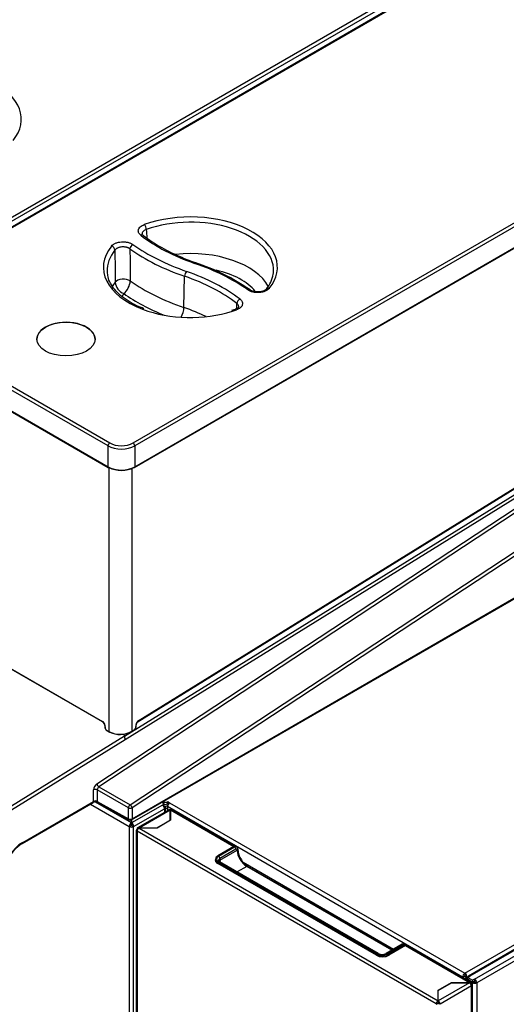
# Model space of a CAD drawing. Header units: millimetres. Extents: x 0 to 287, y 0 to 200.
# Tile 36 of 45: x 231 to 250, y 109 to 148. Entities that reach past the tile are written whole.
import ezdxf

# ---------------------------------------------------------------- set-up
doc = ezdxf.new("R2010")
doc.units = ezdxf.units.MM
doc.layers.add('134.135_BW4_CTM-', color=7, linetype='Continuous')
doc.layers.add('Standard', color=7, linetype='Continuous')

# ---------------------------------------------------------------- blocks, each defined once
blk = doc.blocks.new('SE')
at = {"layer": '134.135_BW4_CTM-', "color": 7, "linetype": 'Continuous'}
for p, q in [((225.47, 136.821), (253.815, 153.186)), ((253.886, 153.068), (225.541, 136.703)), ((254.129, 152.981), (225.785, 136.616)), ((254.179, 152.976), (225.835, 136.611)), ((235.511, 131.024), (263.856, 147.389)), ((263.927, 147.271), (235.582, 130.906)), ((235.572, 130.063), (263.987, 146.468)), ((235.582, 130.088), (263.997, 146.493)), ((235.182, 119.538), (264.402, 137.614)), ((235.714, 120.116), (263.767, 137.471)), ((235.719, 120.13), (263.772, 137.484)), ((237.508, 136.329), (237.534, 137.554)), ((263.561, 137.325), (235.669, 120.069)), ((235.398, 116.842), (265.37, 136.567)), ((265.444, 136.448), (235.472, 116.723)), ((239.52, 136.258), (239.367, 136.208)), ((234.53, 130.906), (225.764, 135.967)), ((225.835, 136.085), (234.6, 131.024)), ((225.693, 135.189), (234.53, 130.088)), ((225.704, 135.164), (234.54, 130.063)), ((231.738, 135.076), (231.738, 135.075)), ((234.024, 135.075), (234.024, 135.076)), ((234.098, 117.667), (260.585, 135.098)), ((260.585, 135.098), (235.201, 119.394)), ((260.66, 134.98), (234.172, 117.548)), ((235.451, 116.25), (265.509, 133.604)), ((235.472, 116.296), (265.53, 133.65)), ((234.53, 130.088), (234.53, 130.906)), ((235.582, 130.906), (235.582, 130.088)), ((234.582, 119.706), (234.582, 130.06)), ((235.459, 130.022), (235.459, 119.723)), ((248.524, 110.241), (281.193, 129.102)), ((281.448, 129.063), (248.66, 110.133)), ((281.502, 129.058), (248.714, 110.128)), ((248.906, 110.016), (281.963, 129.102)), ((282.055, 128.959), (248.991, 109.87)), ((226.07, 124.866), (234.319, 120.103)), ((226.077, 124.852), (234.325, 120.09)), ((234.402, 119.964), (234.409, 119.863)), ((234.411, 119.953), (234.418, 119.853)), ((234.467, 119.773), (234.582, 119.706)), ((234.474, 119.759), (234.589, 119.693)), ((235.18, 119.548), (235.159, 119.619)), ((235.454, 119.71), (235.57, 119.782)), ((235.459, 119.723), (235.576, 119.796)), ((235.623, 119.875), (235.631, 119.982)), ((235.632, 119.885), (235.64, 119.992)), ((229.439, 115.997), (235.18, 119.548)), ((235.201, 119.395), (229.512, 115.876)), ((235.201, 119.395), (235.201, 119.394)), ((233.966, 116.978), (233.966, 117.428)), ((235.332, 116.723), (234.106, 117.429)), ((234.106, 117.429), (234.106, 116.979)), ((234.172, 117.548), (235.398, 116.842)), ((231.163, 115.326), (233.945, 116.932)), ((231.184, 115.371), (233.966, 116.978)), ((235.445, 116.137), (234.034, 116.952)), ((234.106, 116.979), (235.332, 116.295)), ((234.127, 116.933), (235.353, 116.249)), ((236.646, 116.94), (236.71, 116.903)), ((236.716, 116.957), (236.695, 116.968)), ((236.716, 116.957), (236.716, 116.899)), ((236.857, 116.957), (236.875, 116.967)), ((236.857, 116.875), (236.857, 116.957)), ((236.875, 116.967), (236.945, 116.926)), ((236.875, 116.967), (236.875, 116.885)), ((236.945, 116.926), (248.524, 110.241)), ((233.84, 116.871), (235.366, 115.99)), ((235.332, 116.295), (235.332, 116.723)), ((236.662, 116.834), (235.455, 116.137)), ((235.472, 116.723), (235.472, 116.296)), ((235.533, 115.99), (236.745, 116.69)), ((236.922, 116.652), (235.692, 115.941)), ((235.751, 115.94), (236.969, 116.644)), ((236.662, 116.834), (236.71, 116.862)), ((236.71, 116.862), (236.71, 116.789)), ((236.724, 116.798), (236.745, 116.786)), ((236.725, 116.801), (236.725, 116.882)), ((236.745, 116.69), (236.745, 116.55)), ((236.773, 116.761), (236.863, 116.813)), ((236.78, 116.57), (236.78, 116.738)), ((236.857, 116.728), (236.78, 116.684)), ((236.875, 116.885), (236.857, 116.875)), ((248.436, 110.088), (236.857, 116.773)), ((236.857, 116.773), (236.857, 116.614)), ((236.892, 116.875), (236.875, 116.885)), ((236.969, 116.644), (236.969, 116.649)), ((236.969, 116.239), (236.969, 116.644)), ((236.979, 116.644), (236.979, 116.237)), ((236.979, 116.644), (239.468, 115.207)), ((239.507, 115.22), (237.032, 116.649)), ((235.445, 116.137), (235.445, 116.247)), ((235.455, 116.252), (235.455, 116.137)), ((236.451, 115.94), (236.969, 116.239)), ((236.979, 116.237), (236.455, 115.934)), ((236.969, 116.239), (236.969, 116.231)), ((235.366, 115.99), (235.437, 116.031)), ((235.366, 115.99), (235.366, 97.689)), ((235.445, 116.131), (235.445, 116.137)), ((235.445, 116.049), (235.445, 116.131)), ((235.455, 116.131), (235.455, 116.137)), ((235.455, 116.131), (235.455, 116.049)), ((235.463, 116.031), (235.533, 115.99)), ((235.533, 97.689), (235.533, 115.99)), ((235.639, 115.841), (235.639, 81.28)), ((235.67, 115.883), (235.67, 115.893)), ((235.67, 115.883), (235.691, 115.871)), ((235.67, 115.798), (235.67, 81.237)), ((235.67, 115.798), (235.673, 115.796)), ((247.397, 109.037), (235.673, 115.806)), ((235.673, 115.796), (235.673, 115.806)), ((235.737, 115.928), (235.737, 115.94)), ((236.455, 115.934), (235.747, 115.934)), ((235.747, 115.934), (247.472, 109.165)), ((235.751, 115.94), (236.451, 115.94)), ((236.451, 115.94), (236.451, 115.934)), ((239.462, 115.206), (238.838, 114.846)), ((239.467, 115.206), (238.843, 114.845)), ((238.867, 114.831), (239.492, 115.191)), ((239.545, 115.1), (238.921, 114.739)), ((238.921, 114.678), (239.598, 115.069)), ((239.492, 115.191), (239.467, 115.206)), ((239.567, 115.199), (239.542, 115.213)), ((238.742, 114.711), (238.742, 114.641)), ((245.09, 111.014), (238.867, 114.607)), ((245.128, 111.018), (238.905, 114.61)), ((238.921, 114.739), (238.921, 114.678)), ((238.836, 114.58), (238.836, 114.539)), ((245.058, 110.987), (238.836, 114.58)), ((245.053, 110.949), (238.838, 114.538)), ((238.843, 114.592), (245.065, 111)), ((239.969, 114.426), (239.597, 114.211)), ((239.826, 114.59), (245.727, 111.182)), ((245.657, 111.142), (239.969, 114.426)), ((245.679, 111.155), (240.006, 114.43)), ((246.066, 111.378), (245.441, 111.018)), ((246.103, 111.374), (245.479, 111.014)), ((245.504, 111), (246.128, 111.36)), ((246.135, 111.348), (245.511, 110.987)), ((246.195, 111.323), (245.548, 110.949)), ((246.128, 111.36), (246.103, 111.374)), ((246.203, 111.367), (246.178, 111.382)), ((246.195, 111.323), (248.7, 109.876)), ((248.753, 109.882), (246.248, 111.328)), ((245.058, 110.987), (245.058, 110.946)), ((245.511, 110.987), (245.511, 110.931)), ((248.436, 110.088), (248.507, 110.129)), ((248.524, 110.037), (248.436, 110.088)), ((248.507, 110.129), (248.595, 110.078)), ((248.524, 110.241), (248.524, 110.159)), ((248.595, 110.078), (248.524, 110.037)), ((248.524, 110.037), (248.524, 110.014)), ((248.542, 110.129), (248.542, 110.108)), ((248.595, 109.973), (248.595, 110.078)), ((248.602, 110.025), (248.602, 109.969)), ((248.64, 110.104), (248.613, 110.088)), ((248.613, 110.088), (248.613, 110.053)), ((248.631, 110.069), (248.637, 110.065)), ((248.637, 110.074), (248.722, 110.123)), ((248.637, 110.083), (248.637, 110.082)), ((248.644, 110.078), (248.637, 110.082)), ((248.637, 110.074), (248.821, 109.968)), ((248.637, 109.992), (248.637, 110.074)), ((248.821, 109.886), (248.637, 109.992)), ((248.639, 109.991), (248.637, 109.99)), ((248.637, 109.99), (248.821, 109.884)), ((248.637, 109.976), (248.637, 109.99)), ((248.637, 109.976), (248.637, 109.948)), ((248.722, 110.123), (248.714, 110.128)), ((248.906, 110.016), (248.821, 109.968)), ((248.906, 110.016), (248.906, 109.935)), ((247.472, 109.574), (247.996, 109.876)), ((248.7, 109.871), (247.482, 109.167)), ((247.482, 109.571), (248, 109.871)), ((248.78, 109.745), (247.549, 109.035)), ((247.996, 109.876), (247.996, 109.868)), ((247.996, 109.876), (248.7, 109.876)), ((248, 109.871), (248.7, 109.871)), ((248.7, 109.871), (248.7, 109.876)), ((248.775, 109.834), (248.755, 109.822)), ((248.78, 109.825), (248.76, 109.814)), ((248.78, 109.739), (248.78, 109.745)), ((248.78, 75.175), (248.78, 109.739)), ((248.81, 75.217), (248.81, 109.782)), ((248.821, 109.968), (248.821, 109.886)), ((248.821, 109.886), (248.906, 109.935)), ((248.821, 109.884), (248.892, 109.925)), ((248.892, 109.91), (248.821, 109.87)), ((248.821, 109.884), (248.821, 109.87)), ((248.821, 75.283), (248.821, 109.87)), ((248.892, 109.925), (248.891, 109.926)), ((248.892, 109.91), (248.892, 109.925)), ((248.991, 109.87), (248.92, 109.91)), ((248.991, 109.87), (248.991, 75.283)), ((247.472, 109.165), (247.472, 109.574)), ((247.482, 109.514), (247.472, 109.508)), ((247.482, 109.167), (247.482, 109.571)), ((247.397, 109.027), (247.454, 109.059)), ((247.397, 109.037), (247.397, 109.027)), ((247.397, 109.027), (247.401, 109.025)), ((247.485, 109.089), (247.454, 109.071)), ((247.454, 109.06), (247.49, 109.08)), ((247.454, 109.059), (247.454, 109.069)), ((247.457, 109.058), (247.454, 109.059)), ((247.472, 109.165), (247.472, 109.1)), ((247.482, 109.167), (247.482, 109.159)), ((247.482, 109.159), (247.482, 109.093)), ((247.493, 109.067), (247.493, 109.058)), ((247.549, 109.025), (247.493, 109.058)), ((247.549, 109.025), (247.549, 109.035))]:
    blk.add_line(p, q, dxfattribs=at)
for centre, radius, start, end in [((1290.69, 209.385), 1056.978, 183.797086, 183.815455), ((239.782, 144.212), 6.366, 232.5263, 248.2241), ((968.502, 143.049), 733.714, 180.348573, 180.447031), ((1020.121, 144.695), 784.754, 180.443007, 180.534564), ((239.667, 143.196), 5.387, 245.3428, 251.6937), ((235.311, 130.088), 8.426, 55.3521, 71.5671), ((234.695, 137.42), 0.709, 309.6232, 356.2017), ((239.924, 137.771), 1.086, 318.5967, 352.9824), ((235.354, 137.38), 0.546, 185.7936, 247.6566), ((234.231, 119.946), 0.172, 5.9466, 56.6749), ((235.814, 119.972), 0.176, 124.848, 173.5799), ((234.552, 119.879), 0.143, 186.2541, 236.9112), ((235.004, 120.56), 0.952, 243.7056, 298.545), ((235.005, 120.491), 0.892, 243.2962, 299.0687), ((235.493, 119.899), 0.14, 303.679, 354.4559), ((234.258, 117.423), 0.152, 124.5337, 177.7763), ((234.037, 116.739), 0.214, 65.0659, 115.3586), ((237.128, 122.01), 5.315, 266.6776, 267.3318), ((235.401, 116.337), 0.1, 240.8586, 300), ((231.952, 114.071), 1.483, 122.1633, 154.8873), ((240.36, 115.119), 0.74, 181.5165, 216.1255), ((240.345, 115.002), 0.665, 208.6848, 239.3916), ((245.284, 111.334), 0.353, 243.5832, 296.4168)]:
    blk.add_arc(centre, radius, start, end, dxfattribs=at)
for centre, major_axis, ratio, start_param, end_param in [((227.719, 143.707), (-3.412, 0), 0.57735, 2.707334, 5.270538), ((237.76, 137.909), (-3.412, 0), 0.57735, 2.707334, 5.270538), ((237.76, 137.791), (-3.262, 0), 0.57735, 3.116897, 5.270538), ((235.953, 139.458), (-0.051, 0.141), 0.432431, 4.052388, 5.588278), ((235.816, 139.041), (-0.092, -0.118), 0.655377, 3.142135, 4.011698), ((241.659, 141.67), (-7.279, 0), 0.57735, 0.639038, 1.032356), ((237.76, 137.909), (3.412, 0), 0.57735, 2.706346, 4.131965), ((237.76, 137.791), (3.262, 0), 0.57735, 2.706346, 3.166288), ((234.666, 138.618), (-0.117, 0.094), 0.740371, 3.714179, 5.250069), ((235.507, 138.677), (-0.087, -0.122), 0.634748, 3.985382, 5.521272), ((241.689, 141.569), (-8.101, 0), 0.57735, 0.680267, 1.032356), ((241.689, 141.687), (-7.951, 0), 0.57735, 0.680267, 1.032356), ((237.76, 136.592), (-3.211, 0), 0.57735, 3.443008, 4.895384), ((237.926, 137.94), (-0.049, -0.142), 0.418697, 3.141174, 3.830586), ((233.849, 134.121), (7.951, 0), 0.57735, 0.683359, 1.032356), ((237.76, 136.276), (-2.811, 0), 0.57735, 3.579819, 4.343867), ((237.76, 137.791), (3.262, 0), 0.57735, 3.166288, 3.232796), ((235.132, 137.255), (-0.35, -0.004), 0.522024, 3.826565, 5.869638), ((241.689, 140.37), (-8.152, 0), 0.57735, 0.690072, 1.032356), ((237.611, 137.624), (-0.049, -0.142), 0.418697, 3.830586, 5.366475), ((233.879, 134.02), (7.129, 0), 0.57735, 0.642644, 1.032356), ((233.879, 134.138), (7.279, 0), 0.57735, 0.642644, 1.032356), ((237.76, 137.791), (-3.262, 0), 0.57735, 3.05441, 3.116897), ((237.76, 136.592), (3.211, 0), 0.57735, -3.548048, -3.443398), ((240.015, 136.897), (-0.087, -0.122), 0.633158, 3.141662, 3.98349), ((240.856, 136.958), (0.117, -0.094), 0.740711, 3.153223, 3.18057), ((240.856, 136.958), (0.117, -0.094), 0.740711, 2.107541, 3.153223), ((237.76, 136.276), (2.811, 0), 0.57735, -3.518881, -3.438416), ((241.689, 140.054), (-8.552, 0), 0.57735, 0.699773, 0.952466), ((239.706, 136.535), (-0.092, -0.119), 0.653617, 4.009315, 5.545204), ((237.76, 137.909), (3.412, 0), 0.57735, 4.131965, 5.21578), ((237.303, 136.142), (0.13, 0.378), 0.418697, 4.329953, 5.366475), ((233.879, 132.821), (7.078, 0), 0.57735, 0.880913, 1.032356), ((237.76, 137.909), (3.412, 0), 0.57735, -1.067406, -1.011407), ((239.571, 136.117), (0.051, -0.141), 0.43329, 3.144801, 3.174977), ((239.571, 136.117), (0.051, -0.141), 0.43329, 2.446304, 3.144801), ((232.881, 135.092), (-1.143, 0), 0.57735, 3.116897, 6.283185), ((232.881, 135.092), (-1.143, 0), 0.57735, 0, 0.024695), ((234.6, 130.943), (-0.05, -0.0866), 0.57735, 3.926991, 5.445427), ((235.056, 131.207), (0.745, 0), 0.570409, 3.92836, 5.496418), ((235.056, 131.289), (-0.645, 0), 0.578934, 0.786768, 2.354825), ((235.511, 130.943), (0.05, -0.0866), 0.57735, 0.837758, 2.356194), ((234.565, 130.106), (0.025, 0.0433), 0.57735, 2.303835, 3.141593), ((235.056, 130.391), (-0.745, 0), 0.574671, 0.786768, 2.354825), ((234.565, 130.106), (0.025, 0.0433), 0.57735, 3.141593, 3.926991), ((235.056, 130.35), (0.695, 0), 0.578934, 3.92836, 5.496418), ((235.547, 130.106), (-0.025, 0.0433), 0.57735, 2.356194, 3.141593), ((235.547, 130.106), (-0.025, 0.0433), 0.57735, 3.141593, 3.979351), ((235.021, 130.323), (-0.62, 0), 0.57735, 1.139525, 1.452786), ((234.34, 120.116), (0.015, 0.026), 0.57735, 2.356194, 3.149571), ((234.319, 119.997), (-0.065, 0.113), 0.577349, 4.014951, 5.498427), ((235.723, 120.025), (-0.065, -0.113), 0.57735, 3.962727, 5.410521), ((235.698, 120.142), (-0.0158, 0.0255), 0.556354, 3.141593, 3.90975), ((234.432, 119.966), (0.0299, 0.0022), 0.524834, 3.129043, 3.887004), ((234.439, 119.866), (0.0299, 0.0022), 0.524834, 3.141593, 3.887004), ((234.467, 119.83), (-0.035, 0.0607), 0.577349, 0.873358, 2.356834), ((234.489, 119.785), (0.015, 0.026), 0.57735, 2.356194, 3.141593), ((234.604, 119.718), (0.015, 0.026), 0.57735, 2.356194, 3.141593), ((234.604, 119.718), (0.015, 0.026), 0.57735, 3.141593, 3.962727), ((235.438, 119.736), (-0.0158, 0.0255), 0.556354, 2.338954, 3.141593), ((235.438, 119.736), (-0.0158, 0.0255), 0.556354, 3.141593, 3.90975), ((235.555, 119.808), (-0.0158, 0.0255), 0.556354, 3.141593, 3.90975), ((235.574, 119.852), (-0.035, -0.0606), 0.57735, 0.821134, 2.268928), ((235.602, 119.887), (-0.0299, 0.0022), 0.524834, 2.396181, 3.141593), ((235.61, 119.994), (-0.0299, 0.0022), 0.524834, 2.396181, 3.148765), ((235.18, 119.466), (-0.014, 0.109), 0.144148, 3.974744, 5.545115), ((234.108, 117.51), (-0.1, -0.173), 0.577514, 3.996966, 5.497665), ((234.037, 117.387), (-0.1, 0), 0.57735, 3.944444, 5.497787), ((234.168, 117.626), (0.055, -0.0835), 0.53567, 3.894438, 5.447781), ((233.895, 117.019), (-0.05, 0.0866), 0.57735, 3.141593, 3.926991), ((234.037, 116.937), (-0.1, 0), 0.57735, 3.944444, 5.497787), ((234.176, 117.02), (0.0487, 0.0873), 0.567186, 2.347619, 3.141593), ((236.786, 116.998), (0.1, 0), 0.57735, 3.926991, 5.497787), ((236.945, 116.824), (0.062, 0.108), 0.57735, 0.785398, 2.356194), ((235.401, 116.764), (-0.0499, -0.0867), 0.557716, 3.996377, 5.497076), ((235.401, 116.764), (-0.1, 0), 0.57735, 0.802851, 2.356194), ((235.401, 116.764), (-0.055, 0.0835), 0.53567, 3.894438, 5.447781), ((236.662, 116.738), (0.059, -0.102), 0.57735, 0.785398, 2.356194), ((236.675, 116.882), (-0.05, 0), 0.57735, 2.356194, 3.926991), ((236.675, 116.801), (-0.05, 0), 0.57735, 2.478884, 3.141593), ((236.786, 116.916), (-0.1, 0), 0.57735, 0.905581, 2.356194), ((236.662, 116.738), (-0.118, 0), 0.57735, 2.356194, 3.926991), ((236.974, 116.561), (0.0525, -0.0909), 0.57735, 2.423589, 3.141593), ((236.974, 116.555), (0.105, 0), 0.57735, 1.523159, 1.618433), ((236.974, 116.555), (-0.025, 0), 0.57735, 4.482074, 4.88496), ((236.979, 116.558), (-0.0525, -0.0909), 0.57735, 3.141593, 3.926991), ((235.401, 116.337), (-0.1, 0), 0.57735, 0.802851, 2.356194), ((235.401, 116.337), (0.0487, 0.0873), 0.567186, 2.347619, 3.141593), ((235.401, 116.337), (-0.05, 0.0866), 0.57735, 3.141593, 3.926991), ((235.45, 116.038), (-0.059, -0.102), 0.57735, 3.986951, 5.497787), ((235.45, 116.038), (0.118, 0), 0.57735, 3.926991, 5.497787), ((235.45, 116.038), (-0.009, -0.0156), 0.57735, 4.330706, 5.497787), ((235.45, 116.038), (-0.018, 0), 0.57735, 0.785398, 2.356194), ((235.45, 116.038), (-0.059, 0.102), 0.57735, 3.926991, 5.437827), ((235.45, 116.038), (0.009, -0.0156), 0.57735, 0.785398, 1.95248), ((235.744, 115.841), (0.105, 0), 0.57735, 2.35595, 3.926991), ((235.744, 115.85), (0.0525, -0.0909), 0.57735, 2.447371, 3.926991), ((235.747, 115.849), (-0.0525, -0.0909), 0.57735, 3.926991, 5.497787), ((235.751, 115.854), (-0.148, 0), 0.57735, 4.712389, 4.803565), ((231.184, 114.473), (-0.55, -0.953), 0.57735, 3.926991, 5.375614), ((231.113, 115.412), (-0.05, 0.0866), 0.57735, 3.147122, 3.926991), ((239.467, 115.198), (0.005, -0.00866), 0.57735, 2.356194, 3.141593), ((239.467, 115.083), (-0.075, -0.13), 0.57735, 3.141593, 3.926991), ((239.492, 115.069), (-0.075, -0.13), 0.57735, 3.146668, 3.926991), ((239.492, 115.13), (-0.0375, 0.065), 0.57735, 3.926991, 5.497787), ((239.545, 115.038), (-0.0375, -0.065), 0.57735, 2.356194, 3.926991), ((239.545, 115.1), (-0.075, 0), 0.57735, 2.356194, 3.133528), ((239.969, 114.855), (0.263, -0.455), 0.57735, 3.926991, 5.497787), ((239.085, 114.681), (0.35, 0), 0.57735, 2.935062, 3.926991), ((239.085, 114.615), (0.35, 0), 0.57735, -3.339216, -3.303929), ((239.062, 114.711), (0.32, 0), 0.57735, 3.141593, 3.926991), ((239.062, 114.719), (0.31, 0), 0.57735, 2.356194, 3.926991), ((239.062, 114.719), (0.275, 0), 0.57735, 2.356194, 3.926991), ((238.843, 114.837), (0.005, -0.00866), 0.57735, 2.356194, 3.141593), ((239.062, 114.658), (0.2, 0), 0.57735, 2.356194, 3.142678), ((238.867, 114.77), (-0.0375, 0.065), 0.57735, 3.926991, 5.497787), ((238.867, 114.545), (-0.0375, -0.065), 0.57735, 3.141593, 3.926991), ((239.062, 114.596), (0.2, 0), 0.57735, 2.356194, 2.811715), ((238.843, 114.584), (-0.005, -0.00866), 0.57735, 3.926991, 5.497787), ((239.969, 114.365), (-0.0375, -0.065), 0.57735, 3.141593, 3.926991), ((246.103, 111.313), (0.0375, -0.065), 0.57735, 2.356194, 3.141593), ((246.103, 111.252), (-0.075, -0.13), 0.57735, 3.141593, 3.926991), ((246.128, 111.238), (-0.075, -0.13), 0.57735, 3.141593, 3.926991), ((246.128, 111.352), (0.005, -0.00866), 0.57735, 0.785398, 2.356194), ((246.135, 111.233), (-0.07, -0.121), 0.57735, 2.783839, 3.926991), ((246.195, 111.237), (-0.0525, -0.0909), 0.57735, 3.141593, 3.926991), ((245.301, 111.092), (0.35, 0), 0.57735, 3.926991, 5.497787), ((245.065, 110.991), (-0.005, -0.00866), 0.57735, 3.926991, 5.497787), ((245.284, 111.118), (0.32, 0), 0.57735, 3.926991, 5.497787), ((245.284, 111.126), (-0.31, 0), 0.57735, 0.785398, 2.356194), ((245.09, 110.953), (-0.0375, -0.065), 0.57735, 3.139204, 3.926991), ((245.284, 111.126), (0.275, 0), 0.57735, 3.926991, 5.497787), ((245.479, 110.953), (0.0375, -0.065), 0.57735, 2.356194, 3.135796), ((245.504, 110.991), (0.005, -0.00866), 0.57735, 0.785398, 2.356194), ((248.524, 110.139), (-0.062, -0.108), 0.57735, 3.926991, 5.497787), ((248.524, 110.139), (0.0125, 0.0217), 0.57735, 0.785398, 2.356194), ((248.524, 110.139), (-0.063, 0.108), 0.57735, 3.926991, 5.497787), ((248.524, 110.139), (-0.0125, 0.0217), 0.57735, 3.926991, 5.497787), ((248.722, 110.025), (0.12, 0), 0.57735, 2.439625, 3.926991), ((248.722, 110.018), (-0.12, 0.061), 0.059005, -0.755578, -0.672147), ((248.714, 110.039), (0.054, -0.0935), 0.57735, 2.356194, 3.926991), ((248.906, 109.919), (0.06, -0.104), 0.57735, 0.785398, 2.356194), ((248.7, 109.791), (-0.0525, -0.0909), 0.57735, 2.356194, 3.926991), ((248.7, 109.785), (0.148, 0), 0.57735, 1.503402, 1.570796), ((248.705, 109.788), (0.0525, -0.0909), 0.57735, 0.785398, 2.2888), ((248.705, 109.782), (-0.105, 0), 0.57735, 2.356194, 3.926991), ((248.906, 109.919), (-0.12, 0), 0.57735, 0.785398, 2.356194), ((248.906, 109.919), (0.02, 0), 0.57735, 3.926991, 5.497787), ((248.906, 109.919), (-0.01, 0.0173), 0.57735, 3.926991, 5.497787), ((247.472, 109.079), (0.0525, 0.0909), 0.57735, 0.785398, 2.356194), ((247.472, 109.079), (-0.0125, -0.0217), 0.57735, 3.926991, 5.497787), ((247.475, 109.068), (0.025, 0), 0.57735, 3.926991, 5.498814), ((247.475, 109.078), (0.0525, -0.0909), 0.57735, 0.785398, 2.265018), ((247.475, 109.078), (0.0125, -0.0217), 0.57735, 0.785398, 1.96379)]:
    blk.add_ellipse(centre, major_axis=major_axis, ratio=ratio, start_param=start_param, end_param=end_param, dxfattribs=at)
blk.add_ellipse((232.881, 135.093), major_axis=(1.143, 0), ratio=0.57735, dxfattribs=at)
for points, knots in [([(235.816, 139.164), (235.796, 139.18), (235.778, 139.197), (235.749, 139.233), (235.738, 139.252), (235.723, 139.291), (235.718, 139.31), (235.717, 139.35), (235.72, 139.37), (235.73, 139.399), (235.734, 139.409), (235.743, 139.428), (235.749, 139.437), (235.769, 139.465), (235.785, 139.482), (235.824, 139.515), (235.847, 139.53), (235.896, 139.558), (235.923, 139.57), (235.953, 139.58)], [0, 0, 0, 0, 0.125, 0.125, 0.25, 0.25, 0.375, 0.375, 0.5, 0.5, 0.5625, 0.5625, 0.625, 0.625, 0.75, 0.75, 0.875, 0.875, 1, 1, 1, 1]), ([(236.032, 139.389), (236.012, 139.382), (235.993, 139.374), (235.958, 139.355), (235.942, 139.344), (235.915, 139.322), (235.904, 139.31), (235.885, 139.284), (235.878, 139.271), (235.869, 139.244), (235.867, 139.23), (235.868, 139.215), (235.868, 139.214), (235.868, 139.213)], [0, 0, 0, 0, 0.125, 0.125, 0.25, 0.25, 0.375, 0.375, 0.5, 0.5, 0.625, 0.625, 0.6336138, 0.6336138, 0.6336138, 0.6336138]), ([(234.666, 138.74), (234.684, 138.762), (234.706, 138.783), (234.746, 138.811), (234.761, 138.82), (234.792, 138.837), (234.824, 138.852), (234.86, 138.865), (234.897, 138.877), (234.916, 138.882), (234.975, 138.896), (235.016, 138.902), (235.1, 138.908), (235.142, 138.908), (235.205, 138.903), (235.226, 138.901), (235.267, 138.894), (235.307, 138.887), (235.345, 138.876), (235.382, 138.864), (235.4, 138.858), (235.45, 138.836), (235.481, 138.819), (235.507, 138.8)], [0, 0, 0, 0, 0.125, 0.125, 0.1875, 0.1875, 0.25, 0.3125, 0.3125, 0.375, 0.375, 0.5, 0.5, 0.625, 0.625, 0.6875, 0.6875, 0.75, 0.8125, 0.8125, 0.875, 0.875, 1, 1, 1, 1]), ([(235.913, 139.159), (235.901, 139.168), (235.873, 139.189), (235.868, 139.207), (235.868, 139.211), (235.869, 139.212)], [0, 0, 0, 0, 0.272521, 0.774569, 1, 1, 1, 1]), ([(235.391, 138.627), (235.372, 138.641), (235.351, 138.653), (235.315, 138.669), (235.303, 138.674), (235.277, 138.683), (235.25, 138.691), (235.222, 138.697), (235.194, 138.701), (235.179, 138.703), (235.135, 138.707), (235.106, 138.707), (235.047, 138.703), (235.018, 138.698), (234.977, 138.689), (234.963, 138.685), (234.937, 138.676), (234.913, 138.667), (234.89, 138.656), (234.868, 138.643), (234.858, 138.637), (234.83, 138.616), (234.814, 138.602), (234.802, 138.585)], [0, 0, 0, 0, 0.125, 0.125, 0.1875, 0.1875, 0.25, 0.3125, 0.3125, 0.375, 0.375, 0.5, 0.5, 0.625, 0.625, 0.6875, 0.6875, 0.75, 0.8125, 0.8125, 0.875, 0.875, 1, 1, 1, 1]), ([(235.941, 136.285), (235.836, 136.325), (235.623, 136.408), (235.305, 136.586), (235.015, 136.799), (234.784, 137.033), (234.621, 137.278), (234.532, 137.485), (234.521, 137.595), (234.518, 137.631)], [0, 0, 0, 0, 0.11746, 0.281072, 0.44436, 0.607549, 0.771118, 0.936221, 1, 1, 1, 1]), ([(240.856, 137.081), (240.838, 137.058), (240.815, 137.038), (240.775, 137.01), (240.761, 137), (240.73, 136.984), (240.698, 136.968), (240.662, 136.955), (240.625, 136.943), (240.606, 136.938), (240.547, 136.925), (240.507, 136.919), (240.422, 136.912), (240.38, 136.913), (240.317, 136.917), (240.296, 136.92), (240.256, 136.926), (240.216, 136.933), (240.178, 136.944), (240.141, 136.956), (240.123, 136.962), (240.072, 136.984), (240.042, 137.001), (240.015, 137.02)], [0, 0, 0, 0, 0.125, 0.125, 0.1875, 0.1875, 0.25, 0.3125, 0.3125, 0.375, 0.375, 0.5, 0.5, 0.625, 0.625, 0.6875, 0.6875, 0.75, 0.8125, 0.8125, 0.875, 0.875, 1, 1, 1, 1]), ([(240.734, 137.05), (240.73, 137.043), (240.718, 137.028), (240.655, 136.987), (240.553, 136.953), (240.425, 136.937), (240.291, 136.945), (240.172, 136.977), (240.126, 137.005), (240.101, 137.02)], [0, 0, 0, 0, 0.084065, 0.224482, 0.374074, 0.532239, 0.696003, 0.859139, 1, 1, 1, 1]), ([(239.706, 136.657), (239.726, 136.641), (239.744, 136.624), (239.773, 136.588), (239.785, 136.569), (239.8, 136.53), (239.804, 136.511), (239.806, 136.471), (239.803, 136.451), (239.794, 136.421), (239.79, 136.412), (239.78, 136.393), (239.774, 136.383), (239.754, 136.356), (239.738, 136.338), (239.699, 136.305), (239.677, 136.29), (239.627, 136.262), (239.6, 136.25), (239.571, 136.24)], [0, 0, 0, 0, 0.125, 0.125, 0.25, 0.25, 0.375, 0.375, 0.5, 0.5, 0.5625, 0.5625, 0.625, 0.625, 0.75, 0.75, 0.875, 0.875, 1, 1, 1, 1]), ([(239.654, 136.36), (239.655, 136.358), (239.655, 136.354), (239.639, 136.326), (239.586, 136.284), (239.538, 136.267), (239.517, 136.26)], [0, 0, 0, 0, 0.174673, 0.520568, 0.816289, 1, 1, 1, 1]), ([(239.655, 136.36), (239.656, 136.364), (239.656, 136.368), (239.655, 136.386), (239.652, 136.4), (239.641, 136.427), (239.633, 136.44), (239.613, 136.464), (239.6, 136.476), (239.586, 136.487)], [0.588506, 0.588506, 0.588506, 0.588506, 0.625, 0.625, 0.75, 0.75, 0.875, 0.875, 1, 1, 1, 1]), ([(239.62, 115.1), (239.618, 115.119), (239.614, 115.147), (239.591, 115.183), (239.574, 115.193), (239.565, 115.198)], [0, 0, 0, 0, 0.44763, 0.784278, 1, 1, 1, 1]), ([(238.905, 114.61), (238.893, 114.618), (238.872, 114.632), (238.862, 114.651), (238.862, 114.655), (238.863, 114.657)], [0, 0, 0, 0, 0.330774, 0.719369, 1, 1, 1, 1]), ([(238.921, 114.678), (238.921, 114.672), (238.921, 114.661), (238.922, 114.644), (238.924, 114.633), (238.925, 114.628)], [0, 0, 0, 0, 0.02269013, 0.04545361, 0.06805773, 0.06805773, 0.06805773, 0.06805773]), ([(246.178, 111.38), (246.174, 111.383), (246.16, 111.393), (246.129, 111.397), (246.094, 111.392), (246.075, 111.383), (246.066, 111.378)], [0, 0, 0, 0, 0.116818, 0.442818, 0.753777, 1, 1, 1, 1])]:
    blk.add_open_spline(points, degree=3, knots=knots, dxfattribs=at)
blk.add_open_spline([(239.572, 136.281), (239.577, 136.35), (239.581, 136.418), (239.586, 136.487)], degree=3, dxfattribs=at)

msp = doc.modelspace()

# ---------------------------------------------------------------- block references
at = {"layer": 'Standard'}
msp.add_blockref('SE', (0, 0), dxfattribs=at)

doc.saveas('drawing.dxf')
